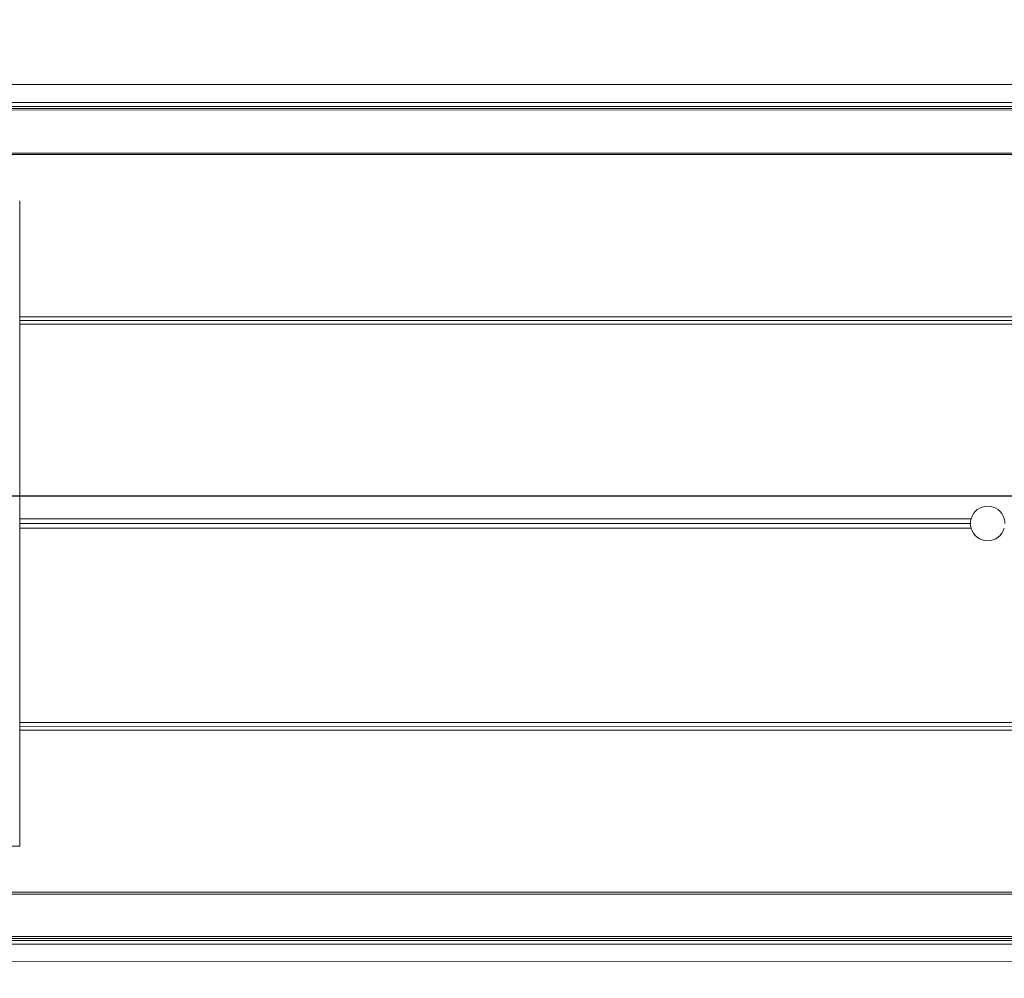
# Model space of a CAD drawing. Header units: feet. Extents: x 0 to 152726, y 0 to 59505.
# Tile 73 of 85: x 152382.389 to 152382.834, y 59280.662 to 59281.095. Entities that reach past the tile are written whole.
import ezdxf
from ezdxf import colors
from ezdxf.entities.mleader import LeaderData, LeaderLine
from ezdxf.math import Vec2, Vec3

# ---------------------------------------------------------------- set-up
doc = ezdxf.new("R2010")
doc.units = ezdxf.units.FT
doc.header["$LTSCALE"] = 0.1
doc.header["$MEASUREMENT"] = 0
doc.layers.add('BR_P_Rail_Object', color=251, linetype='Continuous', lineweight=30)
doc.layers.add('SC_Scratch7', color=252, linetype='Continuous', lineweight=0)
doc.layers.add('L-ANNO-NOTE', color=30, linetype='Continuous')
doc.styles.add('Arial', font='arial.ttf')

# ---------------------------------------------------------------- blocks, each defined once
blk = doc.blocks.new('HIGH ST SCREENWALL_2 PANEL PLAN_1')
at = {"layer": 'SC_Scratch7', "lineweight": 0}
for p, q in [((-4.330738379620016, 0.2299415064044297), (-0.3411630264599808, 0.2298121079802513)), ((-0.5130380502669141, 0.2184974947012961), (-2.270006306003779, 0.218554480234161)), ((-0.5130380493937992, 0.2184974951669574), (-2.27000630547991, 0.2185544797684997)), ((-0.5130380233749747, 0.2193177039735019), (-2.26997763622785, 0.2193746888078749)), ((-0.5130380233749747, 0.2193177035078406), (-2.269977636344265, 0.2193746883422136)), ((-2.269945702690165, 0.2202883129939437), (-0.4974130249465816, 0.2202308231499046)), ((-2.269945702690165, 0.2202883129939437), (-0.4974130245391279, 0.2202308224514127)), ((-2.269885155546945, 0.2220206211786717), (-0.4986817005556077, 0.2219631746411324)), ((-2.269885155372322, 0.2220206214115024), (-0.4986817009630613, 0.2219631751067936)), ((-0.5130386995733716, 0.1984844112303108), (-2.270705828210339, 0.1985414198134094)), ((-0.5130386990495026, 0.1984844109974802), (-2.270705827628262, 0.1985414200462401)), ((-0.5130386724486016, 0.1993046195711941), (-2.270677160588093, 0.1993616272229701)), ((-0.5130386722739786, 0.1993046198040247), (-2.270677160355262, 0.1993616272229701)), ((-2.106786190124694, 0.1777028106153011), (-2.271434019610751, 0.177708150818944)), ((-2.10678619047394, 0.1777028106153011), (-2.271434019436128, 0.1777081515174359)), ((-2.106795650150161, -0.1139632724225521), (-2.10678619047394, 0.1777028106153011)), ((-2.106795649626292, -0.1139632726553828), (-2.106786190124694, 0.1777028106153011)), ((-1.010283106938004, 0.1251673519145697), (-2.106787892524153, 0.1252029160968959)), ((-1.010283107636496, 0.1251673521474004), (-2.106787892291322, 0.1252029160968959)), ((-1.010226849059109, 0.1218340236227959), (-2.106788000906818, 0.1218695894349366)), ((-1.010226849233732, 0.121834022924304), (-2.106788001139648, 0.121869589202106)), ((-1.010434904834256, 0.1235006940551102), (-2.10678794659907, 0.1235362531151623)), ((-1.010434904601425, 0.1235006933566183), (-2.10678794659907, 0.1235362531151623)), ((-1.677104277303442, 0.03185583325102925), (-2.106790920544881, 0.03186976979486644)), ((-1.67710427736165, 0.03185583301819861), (-2.106790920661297, 0.03186977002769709)), ((-1.676809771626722, 0.03398041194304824), (-2.106790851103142, 0.03399435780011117)), ((-1.676809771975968, 0.03398041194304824), (-2.106790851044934, 0.03399435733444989)), ((-1.676809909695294, 0.02973123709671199), (-2.106790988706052, 0.02974518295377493)), ((-1.676809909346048, 0.02973123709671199), (-2.106790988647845, 0.02974518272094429)), ((-1.010289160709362, -0.06149893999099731), (-2.106793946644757, -0.06146337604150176)), ((-1.010289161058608, -0.0614989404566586), (-2.106793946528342, -0.06146337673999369)), ((-1.010440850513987, -0.05983227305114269), (-2.106793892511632, -0.05979671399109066)), ((-1.010440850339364, -0.05983227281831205), (-2.106793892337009, -0.05979671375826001)), ((-1.010232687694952, -0.05816561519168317), (-2.106793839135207, -0.0581300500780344)), ((-1.010232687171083, -0.0581656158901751), (-2.106793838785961, -0.0581300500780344)), ((-0.513049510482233, -0.1348482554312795), (-2.270716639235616, -0.1347912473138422)), ((-0.513049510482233, -0.1348482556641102), (-2.270716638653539, -0.1347912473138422)), ((-0.5130495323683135, -0.1355363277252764), (-2.270692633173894, -0.1354793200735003)), ((-0.5130495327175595, -0.1355363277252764), (-2.270692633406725, -0.1354793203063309)), ((-0.5130501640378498, -0.15499347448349), (-2.270013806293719, -0.1549364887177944)), ((-0.5130501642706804, -0.15499347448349), (-2.270013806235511, -0.1549364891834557)), ((-0.5130501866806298, -0.1556815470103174), (-2.269989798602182, -0.1556245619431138)), ((-0.5130501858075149, -0.1556815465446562), (-2.269989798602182, -0.1556245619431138)), ((-2.269957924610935, -0.1565381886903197), (-0.497425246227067, -0.15659567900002)), ((-2.269957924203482, -0.1565381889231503), (-0.4974252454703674, -0.1565956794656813)), ((-2.269897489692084, -0.1582705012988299), (-0.4986940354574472, -0.1583279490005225)), ((-2.269897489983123, -0.1582705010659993), (-0.4986940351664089, -0.1583279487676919)), ((-4.33075123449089, -0.1663910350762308), (-0.3411758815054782, -0.1665204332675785))]:
    blk.add_line(p, q, dxfattribs=at)
for radius, start, end in [(0.0078124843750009, 15.77834138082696, 164.2179419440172), (0.0078124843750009, 15.77834138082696, 164.2179419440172), (0.0078124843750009, 164.2179419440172, 179.9981416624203), (0.0078124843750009, 164.2179419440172, 179.9981416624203), (0.0078124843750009, 179.9981416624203, 195.7783413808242), (0.0078124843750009, 179.9981416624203, 195.7783413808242), (0.00781248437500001, 344.2179419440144, 359.9981416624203), (0.007812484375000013, 344.2179419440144, 359.9981416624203), (0.0078124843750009, 195.7783413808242, 344.2179419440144), (0.0078124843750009, 195.7783413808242, 344.2179419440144)]:
    blk.add_arc((-1.669291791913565, 0.03185557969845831), radius, start, end, dxfattribs=at)
blk = doc.blocks.new('Bridge plan')
at = {"layer": 'BR_P_Rail_Object', "lineweight": -3}
blk.add_line((1828195.652751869, 711482.1428165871), (1828078.811847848, 711482.1428165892), dxfattribs=at)
at = {"layer": 'SC_Scratch7', "lineweight": -3, "extrusion": (0, 0, -1), "rotation": 180.0002309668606}
blk.add_blockref('HIGH ST SCREENWALL_2 PANEL PLAN_1', (-1828123.559392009, 711482.1622768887), dxfattribs=at)
blk = doc.blocks.new('Trellis Base')
blk.add_blockref('Bridge plan', (-1675739.0632623, -652201.2630976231))
at = {"layer": 'L-ANNO-NOTE'}
ml = blk.add_multileader_mtext('Standard', dxfattribs=at)
ml.set_content('W. LIVINGSTON AVENUE', color=11, style='Arial')
ml.set_leader_properties()
ml.build(insert=Vec2(0, 0))
ml.multileader.update_dxf_attribs({"has_dogleg": 0, "dogleg_length": 0.36, "arrow_head_size": 1.25, "scale": 10})
ctx = ml.context
ctx.base_point, ctx.scale, ctx.char_height, ctx.arrow_head_size, ctx.landing_gap_size, ctx.plane_origin, ctx.plane_x_axis, ctx.plane_y_axis = Vec3(152493.4333448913, 59387.86988106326), 10, 1.25, 1.25, 0.5, Vec3(152496.4817137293, 59382.31385021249), Vec3(0.2347390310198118, 0.9720584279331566), Vec3(-0.9720584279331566, 0.2347390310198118)
notes = []
notes.append((ctx, [(0, (0, 0, 0), (0, 0), (1, 0), 1, [])]))
ctx.mtext.insert, ctx.mtext.text_direction, ctx.mtext.rotation, ctx.mtext.flow_direction = Vec3(152492.9328174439, 59388.50512407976), Vec3(0.2347390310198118, 0.9720584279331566), 1.333846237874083, 5
ml = blk.add_multileader_mtext('Standard', dxfattribs=at)
ml.set_content('S. FRONT STREET', color=11, style='Arial')
ml.set_leader_properties()
ml.build(insert=Vec2(0, 0))
ml.multileader.update_dxf_attribs({"has_dogleg": 0, "dogleg_length": 0.36, "arrow_head_size": 1.25, "scale": 10})
ctx = ml.context
ctx.base_point, ctx.scale, ctx.char_height, ctx.arrow_head_size, ctx.landing_gap_size, ctx.plane_origin = Vec3(152391.6984540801, 59316.60244546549), 10, 1.25, 1.25, 0.5, Vec3(152387.0132386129, 59312.33503554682)
notes.append((ctx, [(0, (0, 0, 0), (0, 0), (1, 0), 1, [])]))
ctx.mtext.insert, ctx.mtext.flow_direction = Vec3(152392.1984540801, 59317.23810371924), 5
for ctx, leaders in notes:
    for number, flags, end, landing, length, lines in leaders:
        leader = LeaderData()
        leader.index, (leader.has_last_leader_line, leader.has_dogleg_vector, leader.attachment_direction) = number, flags
        leader.last_leader_point, leader.dogleg_vector, leader.dogleg_length = Vec3(end), Vec3(landing), length
        for number, points, colour, breaks in lines:
            line = LeaderLine()
            line.index, line.vertices, line.color, line.breaks = number, Vec3.list(points), colors.encode_raw_color(colour), breaks
            leader.lines.append(line)
        ctx.leaders.append(leader)

msp = doc.modelspace()

# ---------------------------------------------------------------- block references
msp.add_blockref('Trellis Base', (0, 0))

# ---------------------------------------------------------------- next in the draw order: leaders
at = {"layer": 'L-ANNO-NOTE'}
ml = msp.add_multileader_mtext('Standard', dxfattribs=at)
ml.set_content('VERTICAL PANEL MODULE ON BACK OF TRELLIS, TYP OF 5', color=11, style='Arial')
ml.set_leader_properties()
ml.build(insert=Vec2(0, 0))
ml.multileader.update_dxf_attribs({"has_dogleg": 0, "dogleg_length": 0.36, "arrow_head_size": 1.25, "scale": 10})
ctx = ml.context
ctx.base_point, ctx.scale, ctx.char_height, ctx.arrow_head_size, ctx.landing_gap_size, ctx.plane_origin = Vec3(152474.8585207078, 59417.31804131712), 10, 1.25, 1.25, 0.5, Vec3(152470.1733052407, 59413.05063139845)
notes = []
notes.append((ctx, [(0, (0, 0, 0), (0, 0), (1, 0), 1, [])]))
ctx.mtext.insert, ctx.mtext.width, ctx.mtext.flow_direction = Vec3(152475.3585207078, 59417.95369957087), 25.03212493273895, 5
ctx.mtext.has_bg_fill, ctx.mtext.bg_color, ctx.mtext.bg_scale_factor, ctx.mtext.bg_transparency, ctx.mtext.use_window_bg_color = 1, -1027028792, 1.5, 0, 1
for ctx, leaders in notes:
    for number, flags, end, landing, length, lines in leaders:
        leader = LeaderData()
        leader.index, (leader.has_last_leader_line, leader.has_dogleg_vector, leader.attachment_direction) = number, flags
        leader.last_leader_point, leader.dogleg_vector, leader.dogleg_length = Vec3(end), Vec3(landing), length
        for number, points, colour, breaks in lines:
            line = LeaderLine()
            line.index, line.vertices, line.color, line.breaks = number, Vec3.list(points), colors.encode_raw_color(colour), breaks
            leader.lines.append(line)
        ctx.leaders.append(leader)

doc.saveas('drawing.dxf')
